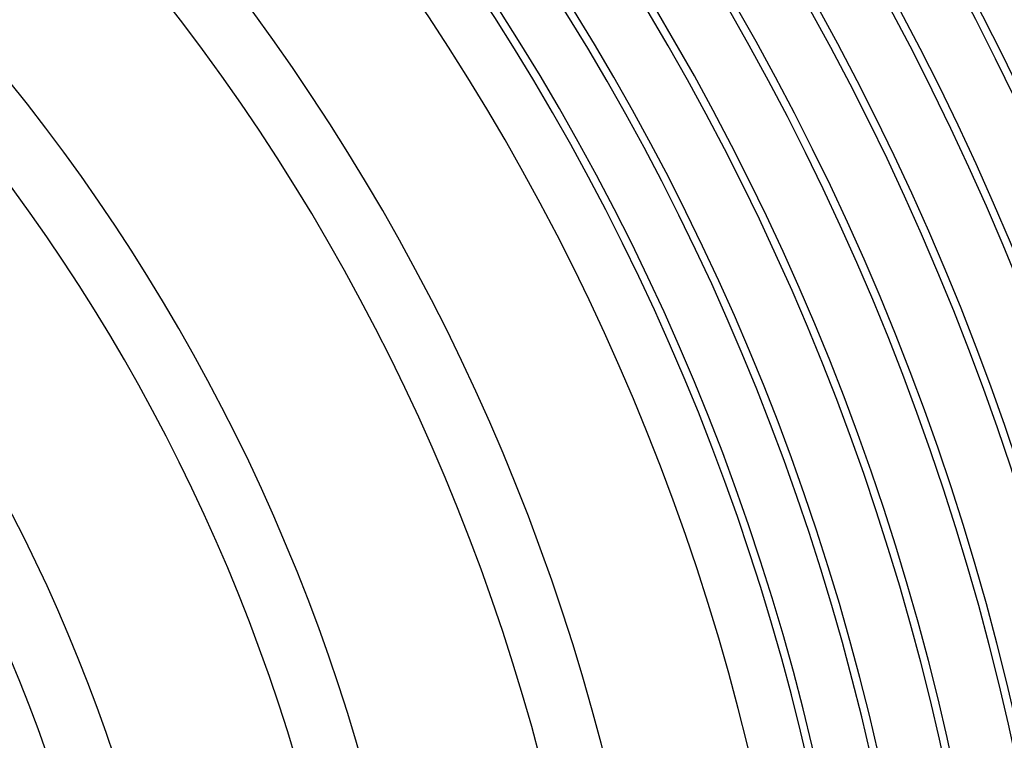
# Model space of a CAD drawing. Header units: millimetres. Extents: x -280 to 280, y -247 to 247.
# Tile 59 of 85: x 96 to 158, y 35 to 81. Entities that reach past the tile are written whole.
import ezdxf

# ---------------------------------------------------------------- set-up
doc = ezdxf.new("R2010")
doc.units = ezdxf.units.MM
doc.layers.add('HIDDEN', color=7, linetype='Continuous')
doc.layers.add('THICK', color=7, linetype='Continuous')

msp = doc.modelspace()

# ---------------------------------------------------------------- linework, layer by layer
at = {"layer": 'HIDDEN'}
msp.add_arc((0, 0), 150, 0, 180.00002, dxfattribs=at)
at = {"layer": 'THICK'}
for radius, start, end in [(240, 0.47745, 59.52252), (236, 0.43648, 59.56349), (234.5, 0.48868, 59.51135), (230.5, 0.2729, 59.72713), (230, 0.49824, 59.50178), (226, 0.31043, 59.68954), (225.5, 0.50816, 59.49181), (221.5, 0.34486, 59.65516), (221, 0.51853, 59.4815), (217, 0.37701, 59.62296), (216.5, 0.5293, 59.47073), (212.5, 0.40749, 59.59248), (212, 0.54053, 59.45944), (208, 0.43665, 59.56332), (207.5, 0.55227, 59.44775), (203.5, 0.46478, 59.53519), (203, 0.56448, 59.43549), (199, 0.49211, 59.50785), (198.5, 0.57731, 59.42271), (194.5, 0.51876, 59.48121), (194, 0.59066, 59.40931), (189.5, 0.6047, 59.39527), (190, 0.54488, 59.45514), (185.5, 0.57049, 59.42947), (185, 0.61942, 59.3806), (181, 0.59582, 59.40421), (180.5, 0.63489, 59.36513), (176.5, 0.62074, 59.37923), (176, 0.65111, 59.34892), (171.5, 0.66818, 59.33179), (172, 0.64549, 59.35453), (167.5, 0.66996, 59.33001), (167, 0.68617, 59.31379), (163, 0.69431, 59.30572), (162.5, 0.7052, 59.29483), (158.5, 0.71849, 59.28154), (158, 0.72531, 59.27472), (154, 0.7425, 59.25753), (153.5, 0.74656, 59.25346), (149.5, 0.76633, 59.23364), (146, 0.78489, 59.21507), (137, 0.83646, 59.16351), (133, 0.86161, 59.13835), (122, 0.93931, 59.06066), (118, 0.97116, 59.02886), (107, 1.07103, 58.929), (103, 1.11263, 58.8874)]:
    msp.add_arc((0, 0), radius, start, end, dxfattribs=at)

doc.saveas('drawing.dxf')
